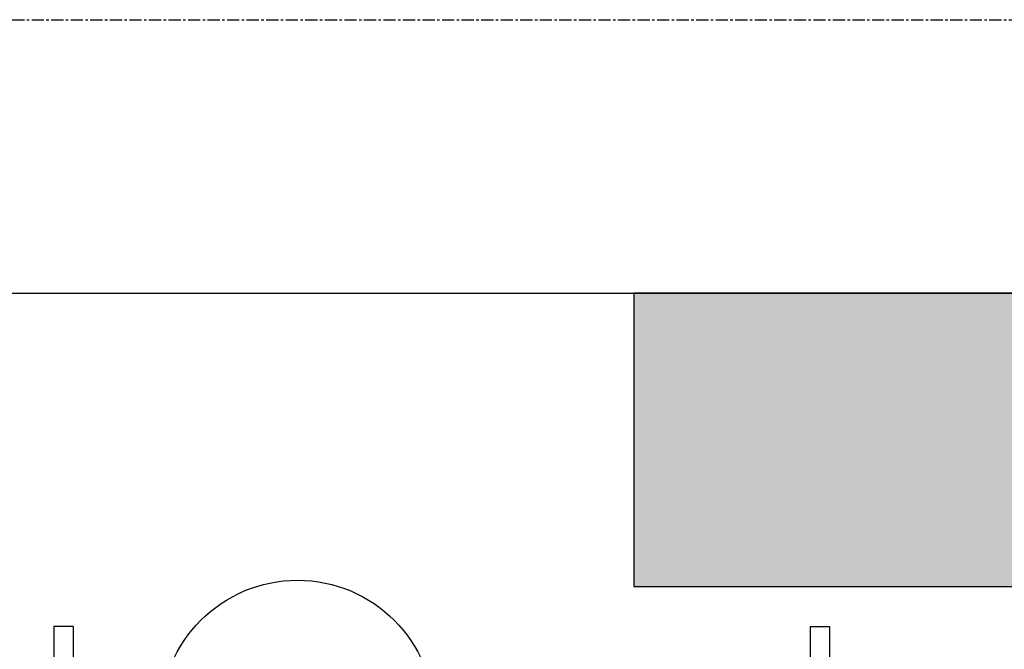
# Model space of a CAD drawing. Header units: inches. Extents: x -281236 to -70395, y 38777 to 102341.
# Tile 43 of 244: x -139568 to -139467, y 41557 to 41621. Entities that reach past the tile are written whole.
import ezdxf

# ---------------------------------------------------------------- set-up
doc = ezdxf.new("R2010")
doc.units = ezdxf.units.IN
doc.header["$MEASUREMENT"] = 0
doc.linetypes.add('CENTER', pattern=[2, 1.25, -0.25, 0.25, -0.25])
for name, color, linetype in [('Cieniutko', 8, 'Continuous'), ('E50', 3, 'Continuous'), ('Os-osie glowne', 8, 'CENTER'), ('Sc-cegla pelna', 32, 'Continuous')]:
    doc.layers.add(name, color=color, linetype=linetype)

msp = doc.modelspace()

# ---------------------------------------------------------------- hatches: boundary and pattern name
at = {"layer": 'E50'}
msp.add_hatch(color=256, dxfattribs=at).paths.add_polyline_path([(-139505.13, 41593.17), (-139505.13, 41563.17), (-139415.13, 41563.17), (-139415.13, 41593.17)])

# ---------------------------------------------------------------- linework, layer by layer
at = {"layer": 'Cieniutko'}
for p, q in [((-139564.51, 41559.07), (-139564.51, 41540.57)), ((-139562.51, 41559.07), (-139564.51, 41559.07)), ((-139562.51, 41559.07), (-139562.51, 41540.57)), ((-139487.11, 41559.07), (-139487.11, 41540.57)), ((-139487.11, 41559.07), (-139485.11, 41559.07)), ((-139485.11, 41559.07), (-139485.11, 41540.57))]:
    msp.add_line(p, q, dxfattribs=at)
msp.add_circle((-139539.56, 41549.82), 14, dxfattribs=at)
at = {"layer": 'E50'}
msp.add_lwpolyline([(-139505.13, 41563.17), (-139415.13, 41563.17), (-139415.13, 41593.17), (-139505.13, 41593.17)], close=True, dxfattribs=at)
at = {"layer": 'Os-osie glowne'}
msp.add_lwpolyline([(-143378.77, 41621.16), (-138190.25, 41621.16)], dxfattribs=at)
at = {"layer": 'Sc-cegla pelna'}
msp.add_line((-139680.87, 41593.16), (-139366.29, 41593.19), dxfattribs=at)

doc.saveas('drawing.dxf')
